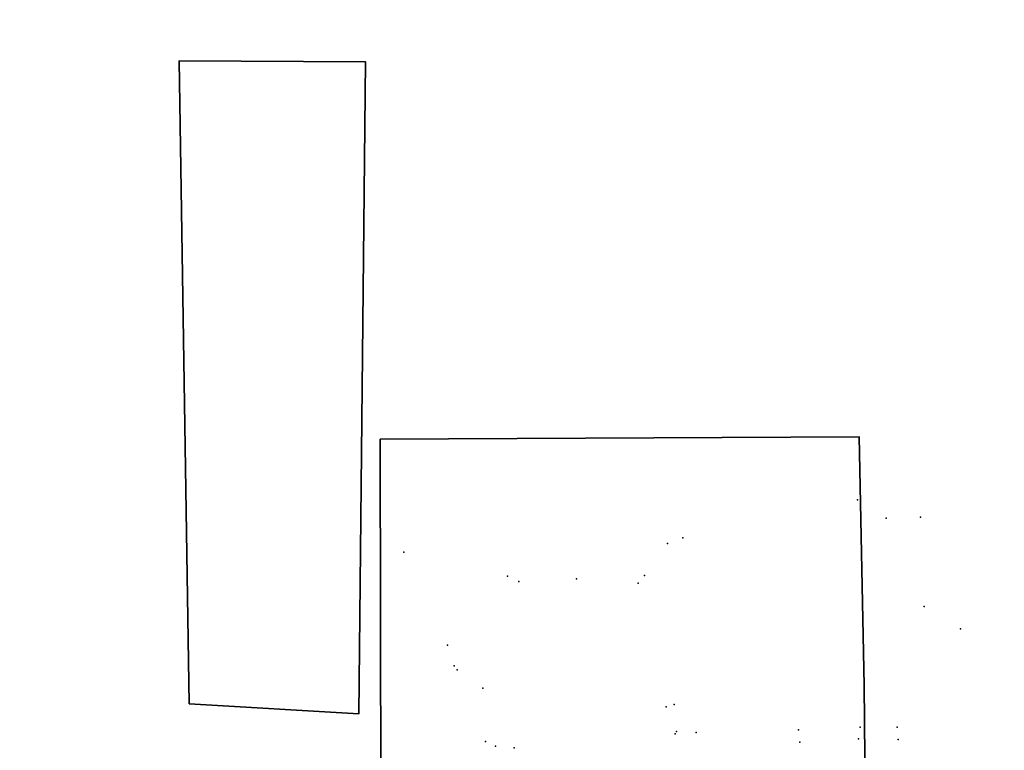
# Model space of a CAD drawing. Header units: millimetres. Extents: x -1417942937 to 6455317, y -572870874 to 774296.
# Tile 33 of 76: x 3227570 to 3227678, y 386244 to 386324. Entities that reach past the tile are written whole.
import ezdxf

# ---------------------------------------------------------------- set-up
doc = ezdxf.new("R2010")
doc.units = ezdxf.units.MM
doc.layers.add('ТОЧКИ_ОБОСНОВАНИЯ', color=255, linetype='Continuous')
picture_1 = doc.add_image_def('image2.tif', size_in_pixel=(27388, 31050))

msp = doc.modelspace()

# ---------------------------------------------------------------- linework, layer by layer
at = {"color": 3, "linetype": 'Continuous', "lineweight": 35}
for points in [[(3227588.842, 386249.508), (3227607.437, 386248.428), (3227608.161, 386319.828), (3227587.76, 386319.918)], [(3227609.771, 386278.508), (3227609.875, 386220.118), (3227663.051, 386220.008), (3227662.74, 386251.498), (3227662.2, 386278.768)]]:
    msp.add_lwpolyline(points, close=True, dxfattribs=at)
at = {"layer": 'ТОЧКИ_ОБОСНОВАНИЯ'}
for p in [(3227662.032, 386271.834, -0.3), (3227665.152, 386269.844, -0.19), (3227668.932, 386269.934, -0.17), (3227641.222, 386267.064, 0.04), (3227642.892, 386267.674, -0.03), (3227612.342, 386266.104, -0.51), (3227623.702, 386263.504, 0.98), (3227624.962, 386262.904, 0.12), (3227631.252, 386263.184, 0.09), (3227638.012, 386262.724, 0.09), (3227638.722, 386263.574, -0.06), (3227669.342, 386260.174, -0.11), (3227673.292, 386257.704, -0.4), (3227617.122, 386255.924, -0.08), (3227617.882, 386253.674, -0.07), (3227618.202, 386253.234, -0.13), (3227621.022, 386251.204, 0.37), (3227641.092, 386249.164, 0.81), (3227641.952, 386249.414, 0.47), (3227655.582, 386246.644, -0.11), (3227662.302, 386246.944), (3227666.372, 386246.954, -0.01), (3227642.052, 386246.224, 0.5), (3227642.202, 386246.464, 0.19), (3227644.382, 386246.354, 0.11), (3227662.122, 386245.674, -0.08), (3227666.472, 386245.584), (3227621.282, 386245.374, 0.35), (3227622.412, 386244.884, 0.67), (3227624.422, 386244.684, 1.5), (3227655.732, 386245.294, -0.1)]:
    msp.add_point(p, dxfattribs=at)

# ---------------------------------------------------------------- pictures from other files: only their frames are drawn
image = msp.add_image(picture_1, insert=(3227525.615, 386119.454), size_in_units=(684.563, 776.095))
image.dxf.flags = 7

doc.saveas('drawing.dxf')
